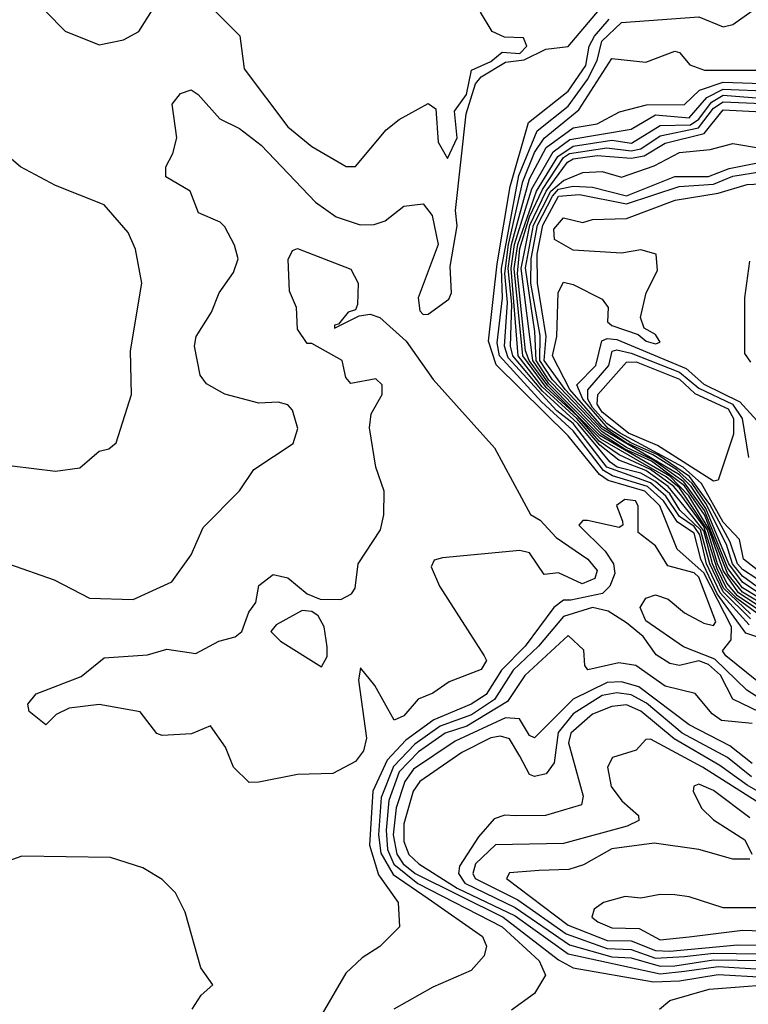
# Model space of a CAD drawing. Extents: x 2239805 to 2396427, y 665731 to 772158.
# Tile 111 of 256: x 2270761 to 2272267, y 732775 to 734809. Entities that reach past the tile are written whole.
import ezdxf

# ---------------------------------------------------------------- set-up
doc = ezdxf.new("R2010")
doc.units = 0

msp = doc.modelspace()

# ---------------------------------------------------------------- linework, layer by layer
at = {"layer": '0CON05XD'}
for points in [[(2270775, 734867.8), (2270855, 734785.7), (2270925, 734757.1), (2270975, 734767.5), (2271006.7, 734785), (2271038.8, 734835)], [(2271145, 734846.7), (2271216.1, 734776.1), (2271225, 734707.5), (2271315, 734588.1), (2271365, 734547.5), (2271435.9, 734505.9), (2271455, 734506), (2271518.3, 734581.7), (2271545, 734603.1), (2271605, 734636), (2271620.8, 734625), (2271626.1, 734556.1), (2271645, 734522.5), (2271665.1, 734565), (2271659.8, 734620.2), (2271684.8, 734655), (2271694.8, 734705.2), (2271735, 734722.9), (2271757.9, 734742.1), (2271795, 734739.5), (2271809.2, 734755), (2271802.1, 734772.1), (2271763.4, 734773.4), (2271737.5, 734785), (2271713.3, 734825)], [(2270737.5, 733685), (2270831.7, 733651.7), (2270905, 733613.8), (2270995, 733611.4), (2271075, 733648), (2271115, 733703.3), (2271139.7, 733760.3), (2271215, 733836.2), (2271245, 733880), (2271326.4, 733933.6), (2271336, 733965), (2271325, 734002.5), (2271315, 734013.8), (2271295, 734019.2), (2271255, 734017.1), (2271185, 734035.6), (2271146.7, 734056.7), (2271133.5, 734075), (2271121.9, 734135), (2271125.7, 734155), (2271157.1, 734205), (2271173.3, 734245), (2271202.8, 734287.2), (2271212.2, 734315), (2271205, 734343.8), (2271185, 734381.2), (2271175, 734391.2), (2271130.5, 734410.5), (2271113.3, 734455), (2271062.5, 734485), (2271062.5, 734505), (2271077.1, 734532.9), (2271085.8, 734565), (2271076.2, 734635), (2271093.2, 734656.8), (2271115, 734664.3), (2271130, 734655), (2271174.4, 734604.4), (2271215, 734584.6), (2271259.9, 734549.9), (2271372.2, 734432.2), (2271415, 734402.1), (2271464.4, 734385.6), (2271493.7, 734386.3), (2271516.1, 734393.9), (2271555, 734424.3), (2271595, 734428.6), (2271613.3, 734405), (2271625.7, 734345), (2271584.5, 734235), (2271587.8, 734207.8), (2271595, 734200.3), (2271605, 734200.9), (2271647.9, 734232.1), (2271653.7, 734245), (2271650.7, 734299.3), (2271665, 734383.3), (2271661.7, 734415), (2271683.9, 734615), (2271703.4, 734676.6), (2271715, 734691), (2271765, 734721.4), (2271803.5, 734726.5), (2271848.3, 734748.3), (2271895, 734753.8), (2271959.4, 734830.6)], [(2272305, 733527.6), (2272262, 733542), (2272202.8, 733622.8), (2272168.9, 733695), (2272155, 733748.2), (2272121.1, 733771.1), (2272091.8, 733815), (2272059, 733845), (2271986.7, 733866.7), (2271967.9, 733877.9), (2271905, 733959.7), (2271839.6, 734019.6), (2271753, 734115), (2271748.1, 734141.9), (2271758.9, 734235), (2271756.9, 734295), (2271792.7, 734487.3), (2271830.5, 734579.5), (2271895, 734630.4), (2271935, 734685.9), (2271954.4, 734725), (2271964, 734765), (2272005, 734803.8), (2272165, 734815.1), (2272215.4, 734794.6), (2272235, 734799.4), (2272275, 734827.5)], [(2272285, 733443.2), (2272220.7, 733495), (2272213.8, 733505), (2272231.8, 733528.2), (2272232.3, 733555), (2272175, 733666.2), (2272120.2, 733715), (2272084.4, 733805), (2272053.4, 733835), (2271977.3, 733857.3), (2271959.4, 733869.4), (2271895, 733949.5), (2271746, 734096), (2271730.1, 734145), (2271748, 734305), (2271775.1, 734464.9), (2271812.8, 734597.2), (2271895, 734661.5), (2271931, 734715), (2271938.4, 734755), (2271949, 734775), (2271979.5, 734810.5)], [(2272269.2, 733559.2), (2272209.3, 733625), (2272181, 733685), (2272167.2, 733745), (2272155, 733762.3), (2272125, 733782.6), (2272096.3, 733825), (2272065, 733852.1), (2271974.9, 733884.9), (2271905, 733975), (2271871.4, 734001.4), (2271770.7, 734110.7), (2271763.1, 734135), (2271769.4, 734225), (2271763.9, 734285), (2271771.1, 734345), (2271801.1, 734475), (2271825.1, 734535), (2271845.2, 734564.8), (2271917.1, 734622.9), (2271985, 734729.1), (2272055, 734721.8), (2272115, 734744.4), (2272125, 734741.4), (2272146.3, 734716.3), (2272176.7, 734705), (2272245, 734705.2), (2272295, 734705.3)], [(2272271.4, 733571.4), (2272215, 733626.9), (2272187.5, 733685), (2272168.6, 733755), (2272125.8, 733795.8), (2272105, 733829.4), (2272075, 733855.2), (2272045, 733872.4), (2271996.2, 733885), (2271981.2, 733895), (2271914.5, 733975), (2271841.7, 734041.7), (2271780.4, 734115), (2271775.3, 734135), (2271778.1, 734221.9), (2271770.6, 734295), (2271777.7, 734345), (2271815, 734480.3), (2271849.3, 734545), (2271905, 734586), (2271955, 734594.2), (2272000.7, 734619.3), (2272056.7, 734633.3), (2272135, 734633.8), (2272166.3, 734663.7), (2272215, 734680.5), (2272295, 734677.8)], [(2272271.9, 733581.9), (2272216.2, 733635), (2272193.1, 733685), (2272175, 733753.3), (2272152.3, 733782.3), (2272101.6, 733845), (2272055, 733877.7), (2271999.2, 733899.2), (2271959.9, 733929.9), (2271912.7, 733985), (2271841, 734051), (2271791.1, 734115), (2271776.8, 734295), (2271783.9, 734345), (2271819.9, 734460.1), (2271863.4, 734536.6), (2271898.4, 734561.6), (2272025, 734583.1), (2272075, 734612.7), (2272145, 734606.8), (2272181.6, 734648.4), (2272215, 734666.1), (2272315, 734661.7)], [(2272285, 733583.1), (2272243.2, 733613.2), (2272222.4, 733635), (2272202.7, 733675), (2272175, 733762.2), (2272129.4, 733825), (2272113.3, 733845), (2272065, 733879.9), (2272000.2, 733910.2), (2271958.8, 733938.8), (2271915, 733989.4), (2271849.3, 734049.3), (2271800.8, 734115), (2271783.2, 734295), (2271790.4, 734345), (2271829.2, 734455), (2271873, 734527), (2271905, 734548), (2271985, 734560.2), (2272025.7, 734554.3), (2272085, 734590.7), (2272147.6, 734592.4), (2272165, 734603.5), (2272190.9, 734639.1), (2272215, 734653.1), (2272335, 734643.8)], [(2272289.2, 733589.2), (2272245, 733619), (2272222.7, 733645), (2272203.7, 733685), (2272182.8, 733755), (2272145, 733812.7), (2272125, 733841.9), (2272097.2, 733865), (2271962.4, 733942.4), (2271852.6, 734052.6), (2271814.3, 734105), (2271806.7, 734125), (2271789.6, 734285), (2271795, 734336.4), (2271815, 734401.9), (2271841.8, 734458.2), (2271885, 734524.4), (2271897.3, 734532.7), (2271974.9, 734544.9), (2272025, 734538.3), (2272045, 734542.3), (2272085, 734569.3), (2272164.2, 734585.8), (2272195, 734626.8), (2272215, 734639.9), (2272295, 734636.4)], [(2272294.3, 733594.3), (2272246.6, 733625), (2272215, 733671.3), (2272186.3, 733756.3), (2272144.4, 733825.6), (2272105, 733866.1), (2271960.3, 733950.3), (2271855, 734057), (2271821.5, 734105), (2271797.8, 734295), (2271815.4, 734385), (2271849.5, 734455), (2271893.2, 734515), (2271905, 734522.2), (2271955, 734528.6), (2272025, 734523.5), (2272052, 734528), (2272095, 734554), (2272175.7, 734574.3), (2272215, 734623.1), (2272295, 734618.8)], [(2270745, 733887.5), (2270835, 733876.7), (2270885, 733883.3), (2270925, 733917.5), (2270945, 733922.5), (2270960, 733935), (2270992, 734035), (2270989.5, 734125), (2271012.9, 734265), (2271000, 734335), (2270985, 734370), (2270935, 734426.7), (2270835, 734466.7), (2270762.5, 734505), (2270680, 734575)], [(2272308, 733595), (2272255, 733626.2), (2272225, 733663.4), (2272176.3, 733786.3), (2272135, 733846.5), (2272066.9, 733896.9), (2272012.1, 733922.1), (2271963.3, 733953.3), (2271855, 734064.4), (2271828.7, 734105), (2271826.1, 734165), (2271806.8, 734296.8), (2271822.9, 734385), (2271858.9, 734455), (2271885, 734477.3), (2271925, 734493.5), (2271965, 734495.4), (2272005, 734484), (2272072.6, 734507.4), (2272125, 734535.2), (2272188.5, 734541.5), (2272235, 734553.8), (2272362.2, 734532.2)], [(2272317.6, 733597.6), (2272255, 733635.3), (2272225, 733675.1), (2272176.5, 733795), (2272134.2, 733854.2), (2272070, 733900), (2272015, 733925.4), (2271965, 733957.5), (2271862.4, 734065), (2271836.2, 734105), (2271837, 734157), (2271817.8, 734265), (2271818, 734315), (2271831.3, 734385), (2271862.3, 734445), (2271875, 734458.9), (2271905.3, 734465.3), (2271945, 734463.2), (2272015, 734445.3), (2272115, 734485.4), (2272185, 734485.3), (2272227.9, 734502.1), (2272286.3, 734513.7)], [(2272322.2, 733602.2), (2272255, 733646.9), (2272226.8, 733685), (2272179.4, 733799.4), (2272149.3, 733845), (2272125, 733868.9), (2271965, 733963.1), (2271888.5, 734045), (2271845.2, 734105), (2271849.2, 734155), (2271831.3, 734265), (2271830.6, 734325), (2271842, 734385), (2271875, 734444.9), (2271918.4, 734448.4), (2272015, 734428.8), (2272124.4, 734465), (2272195, 734469.5), (2272235, 734486.1), (2272295, 734495.7)], [(2272329.6, 733605), (2272255, 733659.7), (2272234.4, 733685), (2272221.8, 733725), (2272179.5, 733809.5), (2272151.2, 733851.2), (2272119.4, 733879.4), (2272070.1, 733910.1), (2272014.5, 733935), (2271965, 733969.1), (2271898.4, 734045), (2271862.4, 734115), (2271871.6, 734155), (2271874.1, 734245.9), (2271885, 734266.7), (2271905, 734262.5), (2271965, 734232), (2271977.1, 734215), (2271975.7, 734185), (2271985, 734177.8), (2272039.1, 734159.1), (2272056, 734145), (2272075, 734139.4), (2272085, 734143.3), (2272075, 734158.8), (2272052, 734172), (2272044, 734194), (2272055.8, 734245), (2272079.1, 734290.9), (2272076.7, 734325), (2272045, 734334), (2272005, 734326.7), (2271905, 734333.3), (2271866.7, 734355), (2271865, 734376.2), (2271885, 734400), (2271925, 734390), (2271945, 734396.7), (2272015, 734398.8), (2272116.2, 734436.2), (2272205, 734450.7), (2272265, 734468.9), (2272335, 734472.2)], [(2271235, 733233.3), (2271202.5, 733265), (2271186.1, 733306.1), (2271155, 733350), (2271116.1, 733333.9), (2271055, 733330), (2271044.3, 733334.3), (2271009.5, 733379.5), (2270925, 733394.3), (2270863, 733387), (2270836.4, 733373.6), (2270815, 733352.5), (2270780, 733380), (2270777.5, 733395), (2270795, 733416.7), (2270888, 733452), (2270935, 733490.8), (2271025, 733496.9), (2271065, 733508.6), (2271125, 733500), (2271172.5, 733525), (2271206.1, 733533.9), (2271220, 733545), (2271234.2, 733585), (2271248.8, 733605), (2271255, 733640), (2271285, 733663.3), (2271315, 733655.8), (2271355, 733623.3), (2271381.7, 733611.7), (2271425, 733611.2), (2271447, 733623), (2271454, 733635), (2271460.8, 733685), (2271506.7, 733755), (2271513.9, 733786.1), (2271514.2, 733835), (2271497.1, 733885), (2271484.2, 733965.8), (2271487.5, 733995), (2271510, 734035), (2271510, 734055), (2271497, 734067), (2271445, 734057.5), (2271435, 734070), (2271427.5, 734105), (2271365, 734140), (2271355, 734140), (2271335, 734170), (2271333.3, 734215), (2271318.3, 734248.3), (2271316.1, 734313.9), (2271325, 734332.5), (2271335, 734336.7), (2271445, 734294), (2271460.8, 734265), (2271459.3, 734220.7), (2271455, 734210), (2271440, 734205), (2271420, 734180), (2271411.7, 734178.3), (2271411.7, 734171.7), (2271462.5, 734197.5), (2271485, 734201.2), (2271505, 734194.2), (2271560, 734145), (2271615.9, 734065.9), (2271742.5, 733925), (2271817.1, 733787.1), (2271836.7, 733775), (2271869.6, 733739.6), (2271935.3, 733695), (2271955, 733671.2), (2271950, 733655), (2271923.9, 733643.9), (2271875, 733666.7), (2271845, 733663.3), (2271815, 733707.5), (2271795, 733712.5), (2271635, 733697.5), (2271617.5, 733692.5), (2271611.2, 733678.8), (2271628.6, 733638.6), (2271721.2, 733495), (2271725.6, 733485), (2271715, 733466.7), (2271648.6, 733441.4), (2271615, 733417.5), (2271584.3, 733405.7), (2271555, 733370.8), (2271535, 733362), (2271495, 733433.3), (2271465, 733470), (2271461.2, 733445), (2271478, 733325), (2271471.2, 733298.8), (2271455, 733276.7), (2271408.3, 733251.7), (2271335, 733250), (2271255, 733233.8), (2271235, 733233.3)], [(2272269.9, 734310.1), (2272259.2, 734235), (2272259.5, 734119.5), (2272271.9, 734101.9)], [(2272285, 733654.2), (2272255, 733673.4), (2272244.5, 733685), (2272229.9, 733729.9), (2272187.8, 733807.8), (2272145.5, 733865.5), (2272080.1, 733910.1), (2272024.3, 733935), (2271977.3, 733965), (2271925.2, 734025), (2271912.5, 734055), (2271951.8, 734095), (2271964.4, 734145.6), (2271975, 734150.9), (2271995, 734148.5), (2272138.8, 734088.8), (2272175, 734056.3), (2272249.8, 734019.8), (2272285, 733981.5)], [(2272295, 733665.1), (2272257, 733695), (2272248.7, 733735), (2272215, 733770.9), (2272170.7, 733850.7), (2272132.6, 733885), (2272002.2, 733955), (2271974.4, 733975), (2271945, 734007.9), (2271935.5, 734025), (2271935.3, 734044.7), (2271978.8, 734095), (2271985.7, 734124.3), (2271995, 734127.4), (2272025, 734120.1), (2272125, 734081.1), (2272165, 734048.1), (2272234.2, 734015), (2272254.4, 733985), (2272267.7, 733905)], [(2272195, 733855.6), (2272079.4, 733929.4), (2272019.3, 733955), (2271965, 733998.1), (2271954.6, 734015), (2271956.2, 734035), (2272015, 734101.5), (2272035, 734102.4), (2272125, 734066.7), (2272156.9, 734036.9), (2272225.6, 734005), (2272236.5, 733985), (2272236.7, 733953.3), (2272205, 733858), (2272195, 733855.6)], [(2272434.7, 733314.7), (2272264.3, 733424.3), (2272197.8, 733487.8), (2272133.4, 733513.4), (2272055, 733567.3), (2272043.4, 733595), (2272055, 733614.4), (2272075, 733621), (2272101.8, 733611.8), (2272135, 733583.8), (2272175, 733562.5), (2272195, 733557.3), (2272199.7, 733565), (2272165, 733657.3), (2272155, 733666.2), (2272100.6, 733680.6), (2272075, 733722.1), (2272039.5, 733749.5), (2272039.1, 733805), (2272034.2, 733815), (2272011.7, 733818.3), (2271994.5, 733805.5), (2272006.7, 733773.3), (2272007.5, 733765), (2272000, 733760), (2271935, 733774.5), (2271925, 733774.3), (2271916.9, 733765), (2271971.2, 733711.2), (2271988.1, 733685), (2271991, 733665), (2271980.8, 733639.2), (2271966, 733624), (2271900.3, 733610.3), (2271885, 733609.8), (2271865.4, 733594.6), (2271805.5, 733515), (2271756.8, 733465), (2271725, 733414.9), (2271693.9, 733395), (2271617, 733363), (2271559.2, 733320.8), (2271520.6, 733279.4), (2271490.7, 733215), (2271483.9, 733103.9), (2271502.2, 733042.2), (2271542.9, 732985), (2271546, 732935), (2271505.4, 732894.6), (2271468.9, 732871.1), (2271435, 732839.2), (2271386, 732755)], [(2272309.6, 733369.6), (2272235.1, 733405.1), (2272209.8, 733455), (2272185, 733477.3), (2272165, 733484.6), (2272125, 733474.7), (2272105, 733478.8), (2272076.9, 733496.9), (2272049.7, 733535), (2272015, 733563.3), (2271977.5, 733587.5), (2271945, 733594.5), (2271885, 733576), (2271833.6, 733515), (2271780.8, 733465), (2271742.7, 733405), (2271695, 733372.9), (2271630.3, 733349.7), (2271577.5, 733312.5), (2271533.4, 733266.6), (2271508.1, 733201.9), (2271502.7, 733125), (2271507.5, 733087.5), (2271533, 733043), (2271605, 732993.3), (2271717.8, 732915), (2271725.7, 732895), (2271720.8, 732875), (2271693.8, 732845), (2271615, 732810), (2271534.2, 732765)], [(2271385, 733472.5), (2271396.4, 733493.6), (2271396.4, 733513.6), (2271390, 733555), (2271377.7, 733577.7), (2271365, 733586.7), (2271345, 733588.8), (2271290.7, 733559.3), (2271280, 733545), (2271300, 733525), (2271385, 733472.5)], [(2272275, 733355.2), (2272211.5, 733361.5), (2272192.1, 733375), (2272157, 733417), (2272095, 733432), (2272034.8, 733474.8), (2271999.5, 733480.5), (2271935.7, 733465.7), (2271929.4, 733475), (2271926.9, 733506.9), (2271895, 733536.9), (2271805, 733454.2), (2271769.5, 733400.5), (2271685, 733349.9), (2271640.2, 733335), (2271585, 733296.3), (2271545.5, 733255), (2271523.8, 733196.2), (2271518.1, 733135), (2271521, 733095), (2271534.5, 733064.5), (2271584.2, 733024.2), (2271758.1, 732935), (2271834.6, 732865), (2271847.9, 732835), (2271825, 732797.1), (2271777.4, 732762.6)], [(2272275, 733272.2), (2272229, 733309), (2272145, 733352.6), (2272041.1, 733431.1), (2272005, 733441.2), (2271975, 733439.7), (2271905, 733405.5), (2271825, 733325.6), (2271815, 733330.6), (2271794.3, 733365), (2271765, 733367), (2271661.1, 733318.9), (2271575, 733260.6), (2271556.9, 733235), (2271539, 733181), (2271532.6, 733125), (2271540.3, 733085), (2271553.7, 733065), (2271578.6, 733045), (2271760.2, 732955), (2271875, 732866.7), (2271905, 732850), (2272071.4, 732821.4)], [(2272274, 733245), (2272224, 733285), (2272130.7, 733335), (2272056.8, 733396.8), (2272025, 733414.3), (2271995, 733418.7), (2271965, 733413.2), (2271904.8, 733375.2), (2271873.7, 733336.3), (2271865.9, 733274.1), (2271849.1, 733250.9), (2271825, 733245.3), (2271815, 733250), (2271795, 733287.5), (2271773.6, 733323.6), (2271755, 733329), (2271735, 733325.4), (2271675, 733295.2), (2271588.2, 733235), (2271573.9, 733215), (2271555, 733148), (2271555, 733111.2), (2271565, 733084.3), (2271585.9, 733065), (2271665.5, 733015), (2271785, 732957.6), (2271895, 732879.4), (2272085, 732838.1)], [(2272415, 733141.7), (2272265, 733227.4), (2272208.6, 733268.6), (2272113.6, 733323.6), (2272045, 733380.6), (2272015, 733393.4), (2271985, 733390.2), (2271945, 733374.3), (2271900.3, 733335), (2271895.2, 733315), (2271926, 733205), (2271922.6, 733187.4), (2271847.5, 733165), (2271785, 733164.1), (2271764, 733166), (2271741.6, 733158.4), (2271709.2, 733120.8), (2271669.8, 733060.2), (2271668.1, 733045), (2271681.3, 733025), (2271785.2, 732975.2), (2271897.7, 732897.7), (2271985, 732873.1), (2272025, 732871), (2272085, 732853.6)], [(2272325, 733168.6), (2272172.6, 733265), (2272065, 733322.5), (2272055, 733322), (2272035, 733300), (2271986.7, 733285), (2271976, 733265), (2271983.5, 733225), (2272005.5, 733195), (2272040, 733165), (2272040.8, 733155), (2272016.8, 733143.2), (2271885, 733107.1), (2271744.3, 733104.3), (2271703.1, 733065), (2271697.4, 733045), (2271702.4, 733035), (2271790.8, 732990.8), (2271890.6, 732920.6), (2271975, 732889.9), (2272025, 732887.8), (2272075, 732870.5)], [(2272270, 733160), (2272195, 733217), (2272165, 733230), (2272154.4, 733225.6), (2272153.1, 733215), (2272170.3, 733180.3), (2272195, 733155.8), (2272260, 733115), (2272274.2, 733085)], [(2272270, 733075), (2272235.3, 733074.7), (2272165, 733094.8), (2272072.3, 733107.7), (2271985, 733096), (2271926.7, 733063.3), (2271896.4, 733053.6), (2271835, 733051.6), (2271773.5, 733046.5), (2271766.9, 733035), (2271895, 732938.7), (2271975, 732906.7), (2272025, 732905.9), (2272075, 732886), (2272105, 732884.4)], [(2271117.5, 732765), (2271136, 732794), (2271160, 732815), (2271135, 732850), (2271102.5, 732965), (2271082.5, 733005), (2271055, 733032.5), (2271015, 733056.7), (2270948.3, 733078.3), (2270765, 733081.2), (2270695, 733056.2)], [(2272085, 732908.4), (2272145, 732914.2), (2272255, 732928.2), (2272335, 732925.4), (2272359.4, 732935), (2272360, 732945), (2272315, 732974.4), (2272215, 732974.3), (2272145, 732997.1), (2272115, 733000.8), (2272085, 733002), (2272045, 732994), (2272012.3, 732997.7), (2271967.5, 732985), (2271948.3, 732971.7), (2271943.8, 732955), (2271956, 732945), (2271985, 732933.2), (2272041.8, 732931.8), (2272085, 732908.4)], [(2272075, 732870.5), (2272135, 732873.9), (2272195, 732880.4), (2272335, 732878.6)], [(2272105, 732884.4), (2272245, 732897.9), (2272335, 732896.9)], [(2272085, 732853.6), (2272115, 732854.6), (2272195, 732866.8), (2272345, 732864.4)], [(2272085, 732838.1), (2272135, 732843.7), (2272205, 732853), (2272305, 732846.9)], [(2272071.4, 732821.4), (2272125, 732823.3), (2272205, 732836.7), (2272300.9, 732830.9)], [(2272083.8, 732765), (2272105, 732782.5), (2272186.3, 732806.3), (2272365, 732820.2)]]:
    msp.add_lwpolyline(points, dxfattribs=at)

doc.saveas('drawing.dxf')
